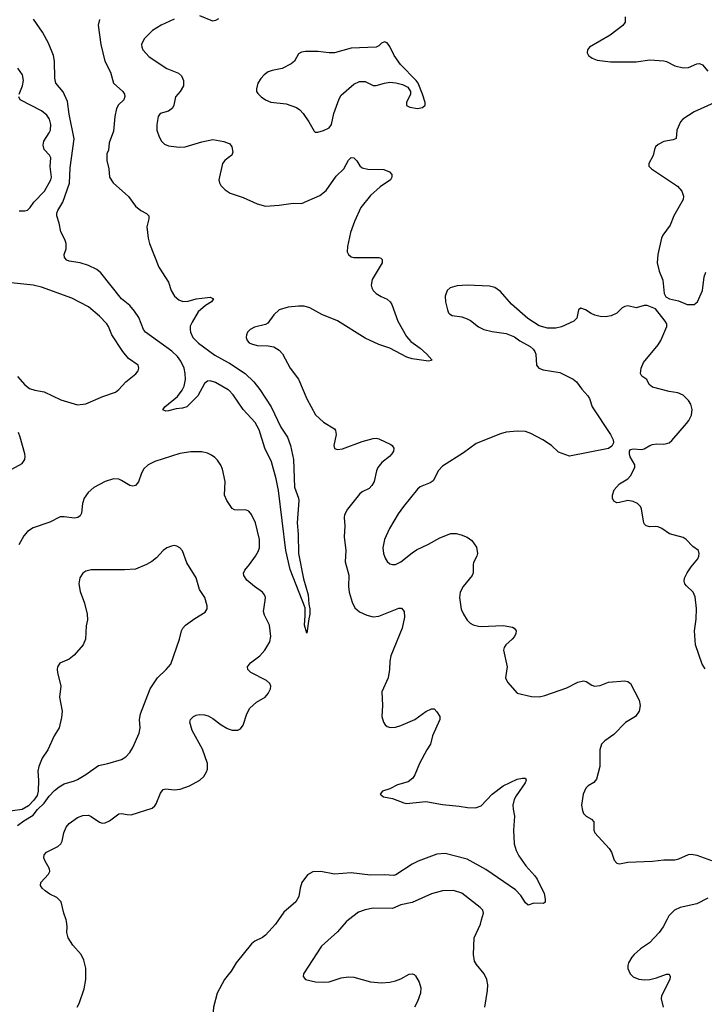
# Model space of a CAD drawing. Header units: inches. Extents: x 1308439 to 1441336, y 959892 to 1036309.
# Tile 68 of 167: x 1348493 to 1353444, y 1019390 to 1026509. Entities that reach past the tile are written whole.
import ezdxf

# ---------------------------------------------------------------- set-up
doc = ezdxf.new("R2010")
doc.units = ezdxf.units.IN
doc.header["$MEASUREMENT"] = 0
for name, color, linetype in [('B3041', 7, 'Continuous'), ('B3042', 7, 'Continuous'), ('B3051', 7, 'Continuous'), ('B3052', 7, 'Continuous')]:
    doc.layers.add(name, color=color, linetype=linetype)

msp = doc.modelspace()

# ---------------------------------------------------------------- linework, layer by layer
at = {"layer": 'B3041', "color": 6, "elevation": 2600}
for points in [[(1348909.6, 1019370.4), (1348924, 1019396), (1348958.9, 1019501.1), (1348971.8, 1019570), (1348971.1, 1019651.1), (1348955.6, 1019710), (1348937.7, 1019750), (1348876.8, 1019816.8), (1348842.2, 1019870), (1348833.1, 1019910), (1348835.6, 1019950), (1348831.9, 1019990), (1348828.5, 1020000)], [(1350000, 1019602.7), (1349974, 1019570), (1349920.8, 1019470), (1349894.6, 1019370), (1349890.6, 1019310), (1349896.4, 1019216.4), (1349904.1, 1019170), (1349922.7, 1019142.7), (1349950.5, 1019130.5), (1350000, 1019125.1)]]:
    msp.add_lwpolyline(points, dxfattribs=at)
at = {"layer": 'B3042', "color": 6}
for points, elevation in [([(1350000, 1023832.7), (1349910, 1023886.4), (1349870, 1023898.7), (1349850, 1023895.8), (1349830, 1023879.6), (1349780.1, 1023790), (1349700.8, 1023710), (1349670, 1023699.5), (1349623.6, 1023696.4), (1349570, 1023679.9), (1349550, 1023678), (1349528.8, 1023688.8), (1349542.2, 1023710), (1349634.4, 1023785.6), (1349667.1, 1023830), (1349681.4, 1023858.6), (1349691.9, 1023908.1), (1349689, 1023950), (1349681.8, 1023990), (1349658.9, 1024038.9), (1349633.2, 1024073.2), (1349592.6, 1024112.6), (1349402.1, 1024250), (1349387.3, 1024270), (1349354.6, 1024354.6), (1349322.1, 1024402.1), (1349290, 1024441.2), (1349230, 1024491.6), (1349079.2, 1024679.2), (1349050, 1024701.9), (1348990, 1024732.6), (1348930.2, 1024750.2), (1348850, 1024763.8), (1348834.2, 1024770), (1348815.7, 1024790), (1348813.6, 1024810), (1348827.8, 1024852.2), (1348828.8, 1024890), (1348818.8, 1024918.8), (1348790, 1024973.9), (1348777.9, 1025037.9), (1348761.1, 1025090), (1348760.3, 1025110), (1348767.5, 1025130), (1348804.6, 1025190), (1348852.6, 1025327.4), (1348856.6, 1025436.6), (1348887.1, 1025647.1), (1348850, 1025826.2), (1348838, 1025918), (1348806.9, 1025986.9), (1348754.2, 1026050), (1348746.6, 1026086.6), (1348744.8, 1026210), (1348737.9, 1026250), (1348700, 1026340), (1348658.7, 1026418.7), (1348591.7, 1026511.7)], 2500), ([(1349069.3, 1026510.7), (1349061.3, 1026470), (1349079.8, 1026330), (1349108.1, 1026208.1), (1349148.3, 1026130), (1349170.9, 1026050.9), (1349237.8, 1025990), (1349249.6, 1025970), (1349252.4, 1025952.4), (1349245.8, 1025930), (1349206.6, 1025893.4), (1349192.5, 1025867.5), (1349180.6, 1025810), (1349170, 1025702.6), (1349141, 1025619), (1349134.7, 1025565.3), (1349122.2, 1025537.8), (1349123, 1025490), (1349137.8, 1025430), (1349142.6, 1025370), (1349169.1, 1025330), (1349280.2, 1025230), (1349330, 1025160.3), (1349368.8, 1025128.8), (1349410, 1025107.6), (1349427.6, 1025090), (1349427.3, 1025070), (1349411.6, 1025010), (1349421.2, 1024930), (1349431.4, 1024890), (1349500.1, 1024720.1), (1349568.6, 1024610), (1349588.6, 1024550), (1349613.2, 1024510), (1349643.7, 1024483.7), (1349672.1, 1024472.1), (1349710, 1024473.3), (1349768.4, 1024490), (1349850, 1024500.6), (1349870, 1024501.9), (1349894.7, 1024490), (1349880.7, 1024470), (1349837.6, 1024442.4), (1349784.2, 1024395.7), (1349739, 1024321), (1349726.7, 1024293.3), (1349725.5, 1024270), (1349727.2, 1024250), (1349743.8, 1024210), (1349785.1, 1024170), (1349902.9, 1024082.9), (1350000, 1024029.9)], 2500), ([(1349610, 1026512.9), (1349515.9, 1026470), (1349453.1, 1026430), (1349393, 1026370), (1349374.2, 1026330), (1349375.2, 1026310), (1349384.5, 1026290), (1349430, 1026239.9), (1349557.1, 1026157.1), (1349642.4, 1026122.4), (1349662.7, 1026102.7), (1349676.9, 1026070), (1349677, 1026030), (1349654.5, 1025990), (1349619.7, 1025950), (1349606.4, 1025890), (1349597.2, 1025870), (1349570, 1025847.3), (1349508.3, 1025831.7), (1349493.4, 1025810), (1349483.7, 1025750), (1349484.8, 1025710), (1349501.1, 1025661.1), (1349518.4, 1025630), (1349539.7, 1025610), (1349570, 1025595.7), (1349646.8, 1025586.8), (1349690, 1025589.5), (1349810, 1025626.8), (1349890, 1025642), (1349969.2, 1025629.2), (1350000, 1025617)], 2600), ([(1349930, 1026514.2), (1349910, 1026502.3), (1349890, 1026498.7), (1349796.4, 1026536.4)], 2600), ([(1348489.4, 1025970), (1348512.3, 1026030), (1348521.4, 1026070), (1348513.9, 1026110), (1348479.4, 1026159.4)], 2600), ([(1348490, 1025127.4), (1348530, 1025126.9), (1348550, 1025132.4), (1348569, 1025151), (1348595.9, 1025190), (1348671.1, 1025270), (1348717.4, 1025350), (1348722.7, 1025370), (1348712.2, 1025447.8), (1348718.3, 1025510), (1348708.7, 1025530), (1348669.2, 1025570), (1348661.8, 1025601.8), (1348666.6, 1025630), (1348706.5, 1025690), (1348714.5, 1025710), (1348717.3, 1025750), (1348707.2, 1025790), (1348690, 1025818.6), (1348651.5, 1025850), (1348495.6, 1025930), (1348486.5, 1025950)], 2600), ([(1350000, 1025509.6), (1349975.3, 1025490), (1349960.4, 1025470), (1349933.1, 1025350), (1349936.6, 1025330), (1349946.6, 1025310), (1349978.5, 1025278.5), (1350000, 1025264.7)], 2600), ([(1348476.8, 1023930), (1348530, 1023867.7), (1348562.9, 1023842.9), (1348601.6, 1023830), (1348670, 1023818.7), (1348790, 1023761), (1348910, 1023724.5), (1348970, 1023731), (1349094.6, 1023785.4), (1349185, 1023815), (1349210, 1023834.5), (1349260.1, 1023890), (1349332.8, 1023947.2), (1349349, 1023970), (1349353.5, 1023990), (1349348.5, 1024010), (1349278.8, 1024058.8), (1349238, 1024110), (1349158.3, 1024230), (1349135.7, 1024290), (1349123.1, 1024310), (1349070, 1024364.3), (1348990, 1024432), (1348870, 1024496.1), (1348650, 1024574.4), (1348590, 1024589.7), (1348430, 1024605.9)], 2600), ([(1348382.3, 1023230), (1348510, 1023301.1), (1348529.4, 1023330), (1348532, 1023350), (1348530.2, 1023370.2), (1348497.1, 1023490), (1348483.2, 1023523.2)], 2600), ([(1350000, 1023018.8), (1349990, 1023033.2), (1349975.1, 1023070), (1349979.6, 1023170), (1349958.9, 1023258.9), (1349946.9, 1023286.9), (1349923, 1023323), (1349903.7, 1023343.7), (1349879.9, 1023359.9), (1349850, 1023373.7), (1349810, 1023384.7), (1349730, 1023385), (1349650, 1023372.8), (1349470, 1023313.6), (1349422.5, 1023290), (1349390, 1023261.7), (1349373.3, 1023230), (1349351.9, 1023168.1), (1349330, 1023141.9), (1349310, 1023135.8), (1349290, 1023140.1), (1349230, 1023177.8), (1349210, 1023185.7), (1349170, 1023188.7), (1349110, 1023170.9), (1349030, 1023126.8), (1348988.6, 1023091.4), (1348959.9, 1023050), (1348945.8, 1023010), (1348939.3, 1022940.7), (1348930, 1022922.8), (1348912.8, 1022910), (1348890, 1022905.8), (1348815.6, 1022915.6), (1348786.2, 1022913.8), (1348710, 1022876), (1348590, 1022835.3), (1348550, 1022808.8), (1348523.8, 1022776.2), (1348487.2, 1022712.8)], 2600), ([(1348477.8, 1020682.2), (1348523.2, 1020716.8), (1348590, 1020756.9), (1348622.3, 1020797.7), (1348670, 1020844.5), (1348705, 1020895), (1348744.1, 1020935.9), (1348777.3, 1020962.8), (1348815.2, 1020984.8), (1348890, 1021005.7), (1348910, 1021015.3), (1348970, 1021051.6), (1349062.8, 1021117.2), (1349131.3, 1021130), (1349230, 1021160.4), (1349260.3, 1021179.7), (1349288.2, 1021210), (1349310, 1021246.7), (1349355.9, 1021350), (1349364.6, 1021390), (1349360.2, 1021450), (1349366.3, 1021490), (1349436.7, 1021670), (1349488.5, 1021751.5), (1349552.7, 1021810), (1349584.9, 1021850), (1349648.9, 1022030), (1349662.9, 1022090), (1349673.2, 1022110), (1349693, 1022130), (1349759.8, 1022180.2), (1349833.7, 1022226.3), (1349847.6, 1022250), (1349849.3, 1022270), (1349832, 1022330), (1349793.3, 1022390), (1349770, 1022473.8), (1349702.5, 1022582.5), (1349669.2, 1022669.2), (1349651, 1022691), (1349630, 1022702.2), (1349610, 1022706), (1349590, 1022703.5), (1349555.8, 1022690), (1349530, 1022670.9), (1349482.6, 1022617.4), (1349449.6, 1022590.5), (1349410.6, 1022569.4), (1349330, 1022536.4), (1349250, 1022531.4), (1349010, 1022530.5), (1348970, 1022520.6), (1348950, 1022507), (1348926.9, 1022473.1), (1348919.8, 1022430), (1348930, 1022374.4), (1348961.8, 1022290), (1348980.4, 1022210), (1348982.1, 1022170), (1348974.6, 1022125.4), (1348968.5, 1022030), (1348950.9, 1021989.1), (1348885.6, 1021914.4), (1348850, 1021885), (1348783.8, 1021856.2), (1348765.5, 1021830), (1348762.8, 1021810), (1348766.2, 1021790), (1348790.2, 1021690), (1348780.5, 1021610), (1348799.8, 1021510), (1348796.3, 1021463.7), (1348777.2, 1021390), (1348741.7, 1021330), (1348696.8, 1021230), (1348655.2, 1021170), (1348630.2, 1021110), (1348625.1, 1021074.9), (1348629.4, 1021010), (1348626, 1020930), (1348619.2, 1020900.8), (1348595, 1020865), (1348555.5, 1020824.5), (1348510, 1020798.6), (1348370, 1020779.3)], 2700), ([(1348828.5, 1020000), (1348811.8, 1020050), (1348793.4, 1020130), (1348761.9, 1020161.9), (1348710, 1020187), (1348676.6, 1020210), (1348654.6, 1020230), (1348643, 1020250), (1348645.1, 1020270), (1348702.2, 1020330), (1348710.7, 1020350), (1348708.3, 1020370), (1348674.2, 1020430), (1348668.3, 1020450), (1348669.6, 1020470), (1348687.5, 1020490), (1348768.9, 1020531.1), (1348789.9, 1020550), (1348798.9, 1020570), (1348811, 1020630), (1348829.1, 1020670), (1348850, 1020696.7), (1348910, 1020741), (1348950, 1020754.8), (1348990, 1020758), (1349010, 1020748.7), (1349070, 1020706.1), (1349090, 1020699.9), (1349110, 1020700.8), (1349142.5, 1020717.5), (1349210, 1020768), (1349230, 1020769.7), (1349270, 1020761.5), (1349299.1, 1020760.9), (1349450, 1020809.1), (1349470, 1020824.8), (1349480.4, 1020839.6), (1349510, 1020916.3), (1349530, 1020941.8), (1349550, 1020947.6), (1349610, 1020940.7), (1349653.4, 1020946.6), (1349720.3, 1020970), (1349795, 1021010), (1349823.5, 1021036.5), (1349843.4, 1021070), (1349850.9, 1021090), (1349852, 1021130), (1349814.4, 1021234.4), (1349739.3, 1021370), (1349722.8, 1021430), (1349727.7, 1021450), (1349749.8, 1021470), (1349770, 1021479.4), (1349790, 1021484.5), (1349830, 1021481.8), (1349855.3, 1021475.3), (1349890, 1021457.2), (1349949.5, 1021409.5), (1349990, 1021386.2), (1350000, 1021382.8)], 2600)]:
    msp.add_lwpolyline(points, dxfattribs=dict(at, elevation=elevation))
at = {"layer": 'B3051', "color": 6}
for points, elevation in [([(1350364.2, 1020000), (1350342.8, 1019970), (1350270, 1019888.9), (1350248, 1019872), (1350193.6, 1019846.4), (1350170, 1019826.5), (1350057.9, 1019690), (1350021.7, 1019630), (1350000, 1019602.7)], 2600), ([(1350871.4, 1020000), (1350853.8, 1019986.2), (1350790, 1019914.5), (1350675, 1019810), (1350545.5, 1019610), (1350542, 1019590), (1350559.1, 1019570), (1350631.5, 1019551.5), (1350690, 1019548.9), (1350730, 1019553.2), (1350818, 1019582), (1350870, 1019588.2), (1350910, 1019585.5), (1351030, 1019553.6), (1351110, 1019544.2), (1351169.6, 1019549.6), (1351210, 1019560.3), (1351250, 1019575), (1351310, 1019608.3), (1351330, 1019611.4), (1351345.7, 1019605.7), (1351356, 1019596), (1351382, 1019550), (1351394.3, 1019510), (1351391.4, 1019470), (1351369.5, 1019410), (1351348.9, 1019370)], 2700), ([(1351857.8, 1019370), (1351876.9, 1019490), (1351878.1, 1019530), (1351870.3, 1019570), (1351850.9, 1019610), (1351797.4, 1019677.4), (1351782.7, 1019702.7), (1351773.8, 1019750), (1351778.9, 1019870), (1351825.3, 1019970), (1351833.6, 1020000)], 2700), ([(1353171.7, 1020000), (1353145.5, 1019950), (1353118.2, 1019910), (1353046.4, 1019833.6), (1352982.5, 1019790), (1352936.8, 1019750), (1352919, 1019730), (1352896.3, 1019690), (1352890.1, 1019670), (1352890.1, 1019650), (1352907.3, 1019610), (1352929.1, 1019589.1), (1352970, 1019572.2), (1353010, 1019566.7), (1353050, 1019569.8), (1353098.3, 1019581.7), (1353170, 1019607.5), (1353190, 1019608.4), (1353197.7, 1019590), (1353193.7, 1019570), (1353134.4, 1019450), (1353132.3, 1019430), (1353145.3, 1019370)], 2700)]:
    msp.add_lwpolyline(points, dxfattribs=dict(at, elevation=elevation))
at = {"layer": 'B3052', "color": 6}
for points, elevation in [([(1352871.7, 1026530), (1352871, 1026490), (1352853.8, 1026466.2), (1352763, 1026397), (1352614, 1026310), (1352598.7, 1026290), (1352597, 1026270), (1352606.7, 1026250), (1352633, 1026230), (1352670, 1026216.5), (1352764.9, 1026204.9), (1352950, 1026205), (1353050, 1026218.8), (1353150, 1026211.2), (1353170, 1026205.8), (1353230, 1026174.4), (1353290, 1026159.7), (1353330, 1026162.2), (1353390, 1026189.1), (1353410, 1026191.5), (1353430, 1026182.6), (1353470, 1026136)], 2700), ([(1353563.1, 1025930), (1353370, 1025842.5), (1353289.2, 1025790), (1353271.9, 1025770), (1353244.6, 1025710), (1353241.1, 1025650), (1353219.2, 1025640.8), (1353151.4, 1025628.6), (1353110, 1025607.1), (1353091.1, 1025588.9), (1353082.7, 1025570), (1353074.1, 1025525.9), (1353042.4, 1025470), (1353043, 1025450), (1353063, 1025430), (1353250, 1025305.7), (1353281.7, 1025270), (1353293.7, 1025233.7), (1353290.1, 1025209.9), (1353222.7, 1025090), (1353197.4, 1025022.6), (1353144.9, 1024950), (1353135.3, 1024930), (1353107.2, 1024810), (1353103.8, 1024750), (1353118.4, 1024690), (1353144.6, 1024624.6), (1353152.7, 1024530), (1353165.5, 1024505.5), (1353191.5, 1024491.5), (1353256.7, 1024476.7), (1353318.8, 1024450), (1353370, 1024449.3), (1353394.4, 1024470), (1353429.8, 1024550.2), (1353442.9, 1024650), (1353455.9, 1024684.1)], 2700), ([(1350000, 1025617), (1350010, 1025613), (1350027.8, 1025590), (1350033.3, 1025550), (1350025.8, 1025530), (1350000, 1025509.6)], 2600), ([(1350000, 1025264.7), (1350015, 1025255), (1350110, 1025223.4), (1350210, 1025177.8), (1350270, 1025161.1), (1350370, 1025167.1), (1350470, 1025181.4), (1350530, 1025180.6), (1350662.2, 1025237.8), (1350710, 1025273.9), (1350782, 1025378), (1350836.4, 1025430), (1350870, 1025493.2), (1350890, 1025511.6), (1350910, 1025511.1), (1350930, 1025488), (1350951.6, 1025451.6), (1350970, 1025437), (1351010, 1025428.6), (1351125.5, 1025425.5), (1351166, 1025410), (1351183.6, 1025390), (1351183.2, 1025370), (1351173.5, 1025350), (1351100.8, 1025299.2), (1351030, 1025238.6), (1350960.2, 1025150), (1350914.6, 1025050), (1350885.4, 1024970), (1350862.8, 1024870), (1350861, 1024830), (1350870.9, 1024810), (1350890, 1024795.4), (1350908.5, 1024788.5), (1351089.1, 1024789.1), (1351104.1, 1024784.1), (1351114.4, 1024774.4), (1351113.7, 1024750), (1351042.9, 1024630), (1351034.4, 1024590), (1351038.3, 1024570), (1351049.3, 1024550), (1351071.2, 1024530), (1351107.4, 1024507.4), (1351150, 1024488.2), (1351173.1, 1024470), (1351184.1, 1024450), (1351228, 1024328), (1351290, 1024218.8), (1351321.3, 1024181.3), (1351390, 1024134.2), (1351437.4, 1024090), (1351472.5, 1024050), (1351470, 1024043.6), (1351450, 1024039.9), (1351330, 1024057.3), (1351291.9, 1024070), (1351170, 1024133.3), (1351090, 1024161.2), (1350990, 1024206.6), (1350790.4, 1024330.4), (1350678.3, 1024378.3), (1350590, 1024425.1), (1350550, 1024437.1), (1350510, 1024438.6), (1350433.7, 1024430), (1350370, 1024409.9), (1350330, 1024374.4), (1350286.2, 1024313.8), (1350270, 1024304.5), (1350190, 1024284.7), (1350159.8, 1024270), (1350140.6, 1024250), (1350133, 1024230), (1350131.6, 1024210), (1350137, 1024190), (1350153.5, 1024173.5), (1350170, 1024164.5), (1350210, 1024152.2), (1350290, 1024149.7), (1350330, 1024142.8), (1350370, 1024118.3), (1350393.6, 1024093.6), (1350448.4, 1023990), (1350510, 1023909), (1350570, 1023766.8), (1350631.4, 1023651.4), (1350690, 1023598.2), (1350770, 1023550.1), (1350777.8, 1023537.8), (1350782.5, 1023510), (1350763.8, 1023430), (1350770, 1023408.2), (1350790, 1023400.4), (1350826.6, 1023406.6), (1350970, 1023458.8), (1351050, 1023480.7), (1351070, 1023482.3), (1351090, 1023477.6), (1351176.3, 1023436.3), (1351187.5, 1023430), (1351199, 1023410), (1351196.1, 1023390), (1351184.8, 1023370), (1351166.4, 1023350), (1351112.8, 1023307.2), (1351083.6, 1023270), (1351073, 1023247), (1351055.9, 1023170), (1351040.1, 1023139.9), (1351019.6, 1023120.4), (1350970, 1023095.7), (1350950, 1023079.2), (1350863.8, 1022970), (1350842, 1022930), (1350839.4, 1022910), (1350845.1, 1022850), (1350839.8, 1022770), (1350850.5, 1022670), (1350846.5, 1022590), (1350872.8, 1022492.8), (1350870.6, 1022410.6), (1350874.4, 1022370), (1350896.8, 1022296.8), (1350917.1, 1022257.1), (1350950, 1022226.4), (1351002.3, 1022202.3), (1351050, 1022192.1), (1351090, 1022196.9), (1351234.9, 1022254.9), (1351253.8, 1022253.8), (1351273.4, 1022230), (1351274.8, 1022190), (1351259.1, 1022110), (1351177.3, 1021910), (1351168.5, 1021870), (1351167.5, 1021810), (1351158.2, 1021750), (1351112.4, 1021650), (1351116.1, 1021550), (1351111.6, 1021470), (1351124.6, 1021430), (1351136.6, 1021410), (1351150, 1021398.6), (1351170.9, 1021390.9), (1351210, 1021394.1), (1351250, 1021405.2), (1351350.2, 1021449.8), (1351430, 1021506.4), (1351470, 1021527.2), (1351490, 1021526.5), (1351510, 1021504.2), (1351530.1, 1021470), (1351532.3, 1021450), (1351479.3, 1021330), (1351464.1, 1021270), (1351436.1, 1021230), (1351383, 1021130), (1351350.2, 1021050), (1351334.9, 1021025.1), (1351301.3, 1020998.7), (1351224.2, 1020975.8), (1351170, 1020948.4), (1351116.3, 1020930), (1351100.4, 1020910), (1351124.9, 1020890), (1351190, 1020877.3), (1351270, 1020845.8), (1351290, 1020842.4), (1351430, 1020855.1), (1351550, 1020833.8), (1351670, 1020823.3), (1351731.8, 1020811.8), (1351790, 1020809.6), (1351830, 1020823.8), (1351910, 1020909.6), (1351990, 1020968.7), (1352090, 1021016.6), (1352130, 1021026), (1352150, 1021024.9), (1352155.9, 1021010), (1352147.8, 1020990), (1352082, 1020898), (1352068.5, 1020870), (1352058.2, 1020830), (1352060.4, 1020800.4), (1352072.3, 1020750), (1352064.7, 1020650), (1352069.7, 1020550), (1352082.4, 1020502.4), (1352102.6, 1020462.6), (1352152, 1020392), (1352218.2, 1020318.2), (1352234.2, 1020294.2), (1352285.4, 1020190), (1352293.4, 1020150), (1352292.2, 1020127.8), (1352282, 1020118), (1352210, 1020120.6), (1352170, 1020106.3), (1352150, 1020124.2), (1352117.4, 1020177.4), (1352077.8, 1020217.8), (1351864, 1020364), (1351730, 1020440.1), (1351570, 1020480.3), (1351510, 1020476), (1351374.1, 1020425.9), (1351330, 1020403.9), (1351213.5, 1020326.5), (1351197.7, 1020322.3), (1351130, 1020326.6), (1351030, 1020322.7), (1350890, 1020339.3), (1350770, 1020331.4), (1350670.1, 1020349.9), (1350613.1, 1020346.9), (1350575.1, 1020324.9), (1350533.1, 1020270), (1350520.3, 1020230), (1350512.3, 1020170), (1350490, 1020131.6), (1350404.2, 1020055.8), (1350364.2, 1020000)], 2600), ([(1353450, 1021814.4), (1353427.7, 1021850), (1353380.8, 1021990), (1353371.8, 1022090), (1353385.7, 1022174.3), (1353387.6, 1022252.4), (1353377.1, 1022337.1), (1353363.9, 1022370), (1353315.2, 1022415.2), (1353304.1, 1022430), (1353298.5, 1022450), (1353300.9, 1022470), (1353319.4, 1022510), (1353347.8, 1022552.2), (1353396, 1022610), (1353404.8, 1022630), (1353407.2, 1022650), (1353400.6, 1022670), (1353359.9, 1022699.9), (1353313.5, 1022750), (1353290, 1022764), (1353192.6, 1022792.6), (1353136, 1022830), (1353110, 1022841.2), (1353090, 1022844.7), (1353050, 1022842.3), (1353022.8, 1022850), (1353010, 1022864.2), (1353003.1, 1022883.1), (1352990, 1022971.3), (1352982, 1022990), (1352960.8, 1023010), (1352930, 1023025.2), (1352890, 1023031.8), (1352830, 1023017), (1352810, 1023016.5), (1352790, 1023027.8), (1352781, 1023050), (1352779.4, 1023070), (1352791, 1023110), (1352830, 1023153.1), (1352891.6, 1023190), (1352909.8, 1023210), (1352941.1, 1023270), (1352942.2, 1023290), (1352908.6, 1023348.6), (1352902.8, 1023370), (1352903.5, 1023390), (1352910, 1023400.4), (1352930, 1023406), (1352990, 1023400.1), (1353010, 1023406.2), (1353050, 1023430.9), (1353070, 1023437.8), (1353101.5, 1023441.5), (1353150, 1023438.6), (1353190.6, 1023449.4), (1353210, 1023465.7), (1353315.3, 1023590), (1353330.8, 1023610), (1353350.7, 1023650), (1353355.9, 1023690), (1353346.8, 1023730), (1353330, 1023756), (1353290, 1023793.3), (1353251.3, 1023811.3), (1353190, 1023820.8), (1353070, 1023851.9), (1353045.4, 1023870), (1353027.1, 1023907.1), (1352991.3, 1023931.3), (1352982.4, 1023950), (1352987, 1023990), (1353005.2, 1024030), (1353110, 1024158.2), (1353130.5, 1024190), (1353173.5, 1024290), (1353172, 1024310), (1353161.3, 1024330), (1353090, 1024419.3), (1353030, 1024443), (1353010, 1024442.4), (1352950, 1024425.1), (1352890, 1024440.7), (1352870, 1024436.2), (1352850, 1024424.5), (1352810, 1024386), (1352770, 1024368.2), (1352730, 1024361.1), (1352690, 1024363.5), (1352652.6, 1024372.6), (1352624.4, 1024384.4), (1352584, 1024410), (1352550, 1024422.7), (1352534.8, 1024410), (1352522, 1024350), (1352501, 1024330), (1352410, 1024288.4), (1352370, 1024279.2), (1352310, 1024278.2), (1352250, 1024296.4), (1352168.4, 1024348.4), (1352050, 1024452.2), (1351970, 1024544), (1351930, 1024572.2), (1351890, 1024581.4), (1351730, 1024589), (1351655.6, 1024584.4), (1351606.7, 1024570), (1351583.6, 1024550), (1351569.3, 1024510), (1351572.3, 1024470), (1351586, 1024410), (1351593.1, 1024390), (1351601.3, 1024381.3), (1351620.7, 1024370), (1351690, 1024359.5), (1351730, 1024346.1), (1351753.4, 1024333.4), (1351810, 1024289.3), (1351850, 1024268), (1351910, 1024254), (1352010, 1024239.7), (1352070, 1024215.8), (1352110, 1024187.1), (1352185.2, 1024145.2), (1352207, 1024127), (1352218.8, 1024110), (1352224.3, 1024090), (1352229.2, 1024010), (1352246.5, 1023990), (1352278.3, 1023978.3), (1352399.1, 1023959.1), (1352496.3, 1023910), (1352518.6, 1023890), (1352557.6, 1023837.6), (1352601.7, 1023790), (1352612.5, 1023770), (1352632.1, 1023710), (1352766, 1023510), (1352783.8, 1023470), (1352786.2, 1023450), (1352775.4, 1023424.6), (1352750.7, 1023409.3), (1352470, 1023352.3), (1352390, 1023380.9), (1352338, 1023430), (1352274.9, 1023470), (1352190, 1023517.3), (1352149.7, 1023530.3), (1352090, 1023533.9), (1352010, 1023526.2), (1351970, 1023514.6), (1351794.9, 1023445.1), (1351703.5, 1023376.5), (1351550, 1023280.8), (1351522, 1023250), (1351484.1, 1023175.9), (1351460.8, 1023159.2), (1351390, 1023130.7), (1351370, 1023114), (1351268.3, 1022990), (1351230, 1022936.3), (1351168.1, 1022830), (1351130, 1022750.8), (1351118.7, 1022690), (1351123.4, 1022650), (1351135.3, 1022615.3), (1351150, 1022591.6), (1351170, 1022575.7), (1351190, 1022569.2), (1351210.1, 1022570.1), (1351250, 1022589.1), (1351330, 1022655.1), (1351363.4, 1022676.6), (1351450, 1022715.7), (1351530, 1022762.1), (1351610, 1022792.8), (1351650, 1022793.6), (1351684.5, 1022784.5), (1351728.2, 1022768.2), (1351762.8, 1022742.8), (1351796.1, 1022696.1), (1351804.6, 1022650), (1351799.4, 1022630), (1351775.2, 1022584.8), (1351771.7, 1022570), (1351772.8, 1022510), (1351764.4, 1022490), (1351699.8, 1022410), (1351679.2, 1022370), (1351674.1, 1022330), (1351686.5, 1022246.5), (1351701.6, 1022210), (1351730, 1022166.3), (1351750, 1022146), (1351773.4, 1022133.4), (1351810, 1022123.2), (1351830, 1022122.6), (1351990, 1022129.6), (1352055.8, 1022115.8), (1352069.4, 1022109.4), (1352078, 1022098), (1352082.2, 1022090), (1352081, 1022070), (1352071.6, 1022050), (1352055.3, 1022030), (1352009.5, 1021990), (1351996.6, 1021970), (1351991.3, 1021950), (1352018.4, 1021830), (1352005.2, 1021750), (1352020, 1021720), (1352090, 1021639.5), (1352194.6, 1021614.6), (1352250, 1021613.8), (1352290, 1021623.3), (1352450, 1021679.1), (1352530, 1021717.9), (1352570, 1021728.1), (1352590, 1021723.6), (1352630, 1021697.9), (1352650, 1021690.6), (1352690, 1021696.1), (1352750, 1021719.3), (1352870, 1021727.5), (1352890, 1021723.7), (1352910, 1021710.2), (1352972.4, 1021590), (1352980.5, 1021550), (1352973.1, 1021510), (1352946.4, 1021470), (1352873.6, 1021426.4), (1352790, 1021340.4), (1352724.7, 1021295.3), (1352701.5, 1021270), (1352688.1, 1021230), (1352689.2, 1021110), (1352663.3, 1021016.7), (1352645.7, 1020994.3), (1352603.7, 1020970), (1352586.9, 1020953.1), (1352567.1, 1020910), (1352556.4, 1020830), (1352561.9, 1020790), (1352570.1, 1020770.1), (1352589.2, 1020750), (1352627.7, 1020727.7), (1352644.3, 1020710), (1352643.7, 1020650), (1352651.8, 1020630), (1352756.7, 1020516.7), (1352772.1, 1020490), (1352791.4, 1020431.4), (1352810.1, 1020410.1), (1352830, 1020405.8), (1352890, 1020417.9), (1353070, 1020424), (1353150, 1020435.6), (1353230, 1020433.3), (1353259.4, 1020440.6), (1353330, 1020474.2), (1353350, 1020475.6), (1353390, 1020468.8), (1353497, 1020430)], 2700), ([(1350000, 1024029.9), (1350010, 1024024.5), (1350123.7, 1023950), (1350185.4, 1023890), (1350230, 1023835.8), (1350312.4, 1023710), (1350382.5, 1023562.5), (1350430.5, 1023490), (1350451.5, 1023430), (1350474.1, 1023330), (1350481.1, 1023130), (1350510.1, 1023050), (1350512, 1023032), (1350498.3, 1022870), (1350506.7, 1022790), (1350508.6, 1022650), (1350545.8, 1022465.8), (1350578.7, 1022350), (1350584, 1022284), (1350591.7, 1022250), (1350591.7, 1022210), (1350583.2, 1022176.8), (1350570, 1022074), (1350552.6, 1022130), (1350557.8, 1022202.2), (1350556.2, 1022256.2), (1350450, 1022534), (1350417.2, 1022670), (1350365.6, 1023105.6), (1350348.2, 1023188.2), (1350312.9, 1023312.9), (1350265.3, 1023410), (1350224, 1023544), (1350196.6, 1023596.6), (1350108.7, 1023690), (1350035.4, 1023795.4), (1350004.5, 1023830), (1350000, 1023832.7)], 2500), ([(1350000, 1021382.8), (1350030, 1021372.3), (1350070, 1021372.2), (1350090, 1021382.5), (1350110, 1021408.2), (1350135, 1021490), (1350157.4, 1021530), (1350206.2, 1021573.8), (1350268, 1021610), (1350290, 1021636.8), (1350306.7, 1021670), (1350309.3, 1021690), (1350301.5, 1021710), (1350277.3, 1021730), (1350163.4, 1021790), (1350143.6, 1021810), (1350141.1, 1021830), (1350160.8, 1021859.2), (1350230, 1021910.5), (1350266.7, 1021950), (1350302, 1022010), (1350308.4, 1022050), (1350299.3, 1022130), (1350263, 1022203), (1350256.6, 1022230), (1350268.4, 1022310), (1350269.5, 1022330), (1350264, 1022350), (1350248.8, 1022370), (1350190.8, 1022410.8), (1350136.6, 1022456.6), (1350114.5, 1022490), (1350111.9, 1022508.1), (1350120.4, 1022530), (1350155.9, 1022570), (1350198.4, 1022630), (1350217.3, 1022662.7), (1350227, 1022690), (1350227, 1022750), (1350198.2, 1022870), (1350170, 1022931.9), (1350150, 1022955.6), (1350126, 1022966), (1350070, 1022961.8), (1350045.7, 1022965.7), (1350030, 1022975.7), (1350000, 1023018.8)], 2600), ([(1351833.6, 1020000), (1351847.5, 1020050), (1351841.9, 1020070), (1351822.6, 1020090), (1351690, 1020193), (1351630, 1020213.8), (1351550, 1020211.1), (1351470, 1020189.6), (1351330, 1020127), (1351250, 1020110.2), (1351190, 1020083), (1351050, 1020084), (1350990, 1020073.5), (1350943.5, 1020056.5), (1350871.4, 1020000)], 2700), ([(1353470, 1020158.4), (1353390, 1020116.7), (1353270, 1020090.7), (1353227.1, 1020070), (1353187.5, 1020030), (1353171.7, 1020000)], 2700)]:
    msp.add_lwpolyline(points, dxfattribs=dict(at, elevation=elevation))
at = {"layer": 'B3052', "color": 6, "elevation": 2700}
msp.add_lwpolyline([(1351130, 1026349.5), (1351110, 1026339.5), (1351090, 1026318.7), (1351070.2, 1026309.8), (1350890, 1026302.4), (1350770, 1026269.2), (1350730, 1026268.5), (1350650, 1026278.4), (1350560.7, 1026279.3), (1350530, 1026275.1), (1350510, 1026262.4), (1350479, 1026210), (1350456.5, 1026190), (1350390, 1026155.8), (1350318, 1026142), (1350288.9, 1026131.1), (1350259.6, 1026110), (1350235.9, 1026084.1), (1350215.8, 1026050), (1350204.4, 1026010), (1350206.5, 1025990), (1350214.6, 1025974.6), (1350238.9, 1025950), (1350270.3, 1025930), (1350310, 1025913), (1350420, 1025900), (1350495, 1025875), (1350518.2, 1025858.2), (1350543.2, 1025830), (1350584.2, 1025770), (1350622, 1025702), (1350630, 1025696), (1350650, 1025695), (1350690, 1025707.4), (1350730, 1025727.1), (1350746.9, 1025750), (1350764.4, 1025830), (1350802.3, 1025937.7), (1350816.5, 1025963.5), (1350910, 1026041.9), (1350950, 1026062.4), (1350990, 1026061.4), (1351050, 1026033.5), (1351070, 1026032.3), (1351130, 1026050.1), (1351170, 1026056.6), (1351213.2, 1026053.2), (1351260.2, 1026040.2), (1351300.5, 1026020.5), (1351319.5, 1025990), (1351318, 1025970), (1351290.3, 1025910), (1351289.1, 1025889.1), (1351315.3, 1025875.3), (1351370, 1025867.9), (1351405.5, 1025874.5), (1351424.2, 1025890), (1351424, 1025910), (1351406.6, 1025970), (1351373.6, 1026050), (1351360.5, 1026070), (1351245.8, 1026185.8), (1351202, 1026250), (1351170, 1026315.1), (1351150, 1026340.7)], close=True, dxfattribs=at)

doc.saveas('drawing.dxf')
